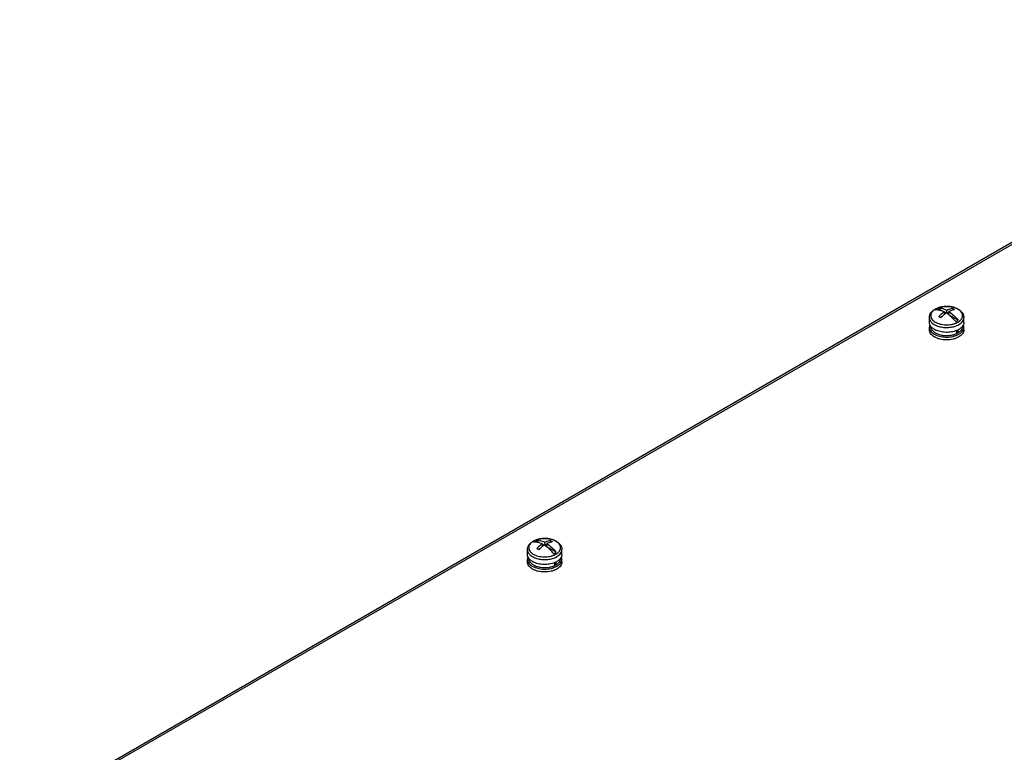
# Model space of a CAD drawing. Header units: millimetres. Extents: x 104 to 809, y 321 to 954.
# Tile 13 of 17: x 112 to 455, y 699 to 954. Entities that reach past the tile are written whole.
import ezdxf

# ---------------------------------------------------------------- set-up
doc = ezdxf.new("R2010")
doc.units = ezdxf.units.MM
doc.header["$LTSCALE"] = 82.95095
doc.layers.get('0').update_dxf_attribs({"linetype": 'CONTINUOUS'})

msp = doc.modelspace()

# ---------------------------------------------------------------- linework, layer by layer
at = {"color": 7, "linetype": 'Continuous'}
for p, q in [((592.46, 954.35), (112.46, 677.22)), ((113.51, 677.22), (593.21, 954.17)), ((429.31, 848.89), (429.31, 850.59)), ((433.8, 852.86), (432.14, 853.81)), ((433.73, 850.98), (433.13, 850.64)), ((434.54, 851.66), (434.54, 852.58)), ((435.12, 852.09), (434.54, 852.43)), ((435.38, 852.07), (435.38, 853.07)), ((436.08, 852.34), (435.49, 852)), ((436.08, 851.57), (436.08, 852.66)), ((439.33, 849.66), (436.25, 851.44)), ((437.36, 853.74), (437.36, 853.16)), ((441.31, 848.89), (441.31, 850.59)), ((429.31, 846.28), (429.31, 847.26)), ((441.31, 846.28), (441.31, 847.26)), ((438.8, 845.05), (438.81, 845.06)), ((438.8, 845.05), (438.81, 845.05)), ((438.81, 845.03), (438.81, 846.13)), ((439.16, 846.27), (439.16, 845.24)), ((293.79, 772.02), (292.13, 772.98)), ((294.53, 770.83), (294.53, 771.74)), ((295.38, 771.24), (295.38, 772.23)), ((296.08, 770.74), (296.08, 771.83)), ((297.36, 772.9), (297.36, 772.32)), ((289.3, 768.06), (289.3, 769.76)), ((293.72, 770.15), (293.12, 769.8)), ((295.12, 771.26), (294.53, 771.6)), ((296.08, 771.51), (295.48, 771.17)), ((299.32, 768.83), (296.24, 770.61)), ((301.3, 768.06), (301.3, 769.76)), ((289.3, 765.44), (289.3, 766.42)), ((298.8, 764.2), (298.8, 765.29)), ((299.15, 765.44), (299.15, 764.4)), ((301.3, 765.44), (301.3, 766.42)), ((298.79, 764.22), (298.8, 764.22)), ((298.8, 764.21), (298.81, 764.22))]:
    msp.add_line(p, q, dxfattribs=at)
for centre, radius, start, end in [((435.13, 846.1), 8.36, 101.0706, 105.3036), ((435.31, 844.88), 9.6, 89.1469, 93.431), ((433.41, 849.89), 4.16, 126.3183, 129.5648), ((434.15, 848.51), 5.75, 119.4622, 119.9993), ((433.92, 849.14), 5.08, 120.6563, 121.2822), ((433.97, 849.06), 5.17, 119.9989, 120.6562), ((434.02, 848.96), 5.28, 119.4621, 119.9991), ((434.12, 848.78), 5.49, 117.2678, 119.4498), ((436.6, 853.57), 5.28, 299.462, 299.9991), ((436.7, 853.08), 5.7, 299.4621, 299.9991), ((433.82, 848.59), 5.5, 238.3435, 239.8837), ((434.02, 851.56), 5.92, 239.9076, 242.6279), ((435.74, 851.95), 8.12, 286.3399, 288.4459), ((436.14, 850.65), 6.21, 293.6296, 294.2888), ((436.21, 850.52), 6.06, 294.287, 295.3912), ((436.39, 850.13), 5.62, 295.4757, 299.9198), ((436.33, 852.08), 6.49, 292.8, 297.3489), ((436.63, 851.5), 5.84, 297.3473, 299.9903), ((437.27, 848.76), 4, 307.2718, 310.7683), ((293.4, 769.06), 4.16, 126.3183, 129.5648), ((294.14, 767.68), 5.75, 119.4622, 119.9993), ((293.91, 768.31), 5.08, 120.6563, 121.2822), ((293.96, 768.23), 5.17, 119.9989, 120.6562), ((294.01, 768.13), 5.28, 119.4621, 119.9991), ((294.12, 767.94), 5.49, 117.2678, 119.4498), ((295.12, 765.27), 8.36, 101.0706, 105.3036), ((295.3, 764.04), 9.6, 89.1469, 93.431), ((294.02, 770.73), 5.92, 239.9076, 242.6279), ((296.33, 771.24), 6.49, 292.8, 297.3489), ((296.59, 772.74), 5.28, 299.462, 299.9991), ((296.63, 770.67), 5.84, 297.3473, 299.9903), ((296.69, 772.25), 5.7, 299.4621, 299.9991), ((297.26, 767.93), 4, 307.2718, 310.7683), ((293.81, 767.76), 5.5, 238.3435, 239.8837), ((295.74, 771.12), 8.12, 286.3399, 288.4459), ((296.14, 769.82), 6.21, 293.6296, 294.2888), ((296.2, 769.69), 6.06, 294.287, 295.3912), ((296.39, 769.3), 5.62, 295.4757, 299.9198)]:
    msp.add_arc(centre, radius, start, end, dxfattribs=at)
for points, knots in [([(431.32, 853.52), (431.76, 853.77), (432.74, 854.17), (434.33, 854.47), (435.99, 854.5), (437.6, 854.25), (438.84, 853.8), (439.69, 853.3), (440.24, 852.87), (440.69, 852.38), (441.04, 851.82), (441.26, 851.22), (441.31, 850.8), (441.31, 850.59)], [0, 0, 0, 0, 0.126689, 0.262485, 0.402143, 0.539084, 0.667653, 0.72795, 0.785578, 0.840954, 0.89472, 0.947555, 1, 1, 1, 1]), ([(432.92, 854.16), (432.81, 854.13), (432.36, 854), (431.92, 853.82), (431.61, 853.66)], [0, 0, 0, 0, 0.260122, 1, 1, 1, 1]), ([(434.73, 854.46), (434.63, 854.45), (434.23, 854.42), (433.82, 854.36), (433.52, 854.31)], [0, 0, 0, 0, 0.25282, 1, 1, 1, 1]), ([(436.58, 854.39), (436.49, 854.4), (436.11, 854.45), (435.74, 854.47), (435.45, 854.47)], [0, 0, 0, 0, 0.248192, 1, 1, 1, 1]), ([(437.32, 854.26), (437.26, 854.27), (437.01, 854.32), (436.77, 854.37), (436.58, 854.39)], [0, 0, 0, 0, 0.247317, 1, 1, 1, 1]), ([(438.27, 853.98), (438.19, 854.01), (437.88, 854.12), (437.56, 854.2), (437.32, 854.26)], [0, 0, 0, 0, 0.244353, 1, 1, 1, 1]), ([(439.04, 853.65), (438.98, 853.68), (438.73, 853.8), (438.47, 853.91), (438.27, 853.98)], [0, 0, 0, 0, 0.243086, 1, 1, 1, 1]), ([(429.31, 850.59), (429.31, 850.88), (429.41, 851.47), (429.83, 852.28), (430.47, 852.97), (430.99, 853.33), (431.27, 853.5)], [0, 0, 0, 0, 0.238674, 0.481255, 0.733201, 1, 1, 1, 1]), ([(429.31, 850.59), (429.31, 850.42), (429.35, 850.07), (429.55, 849.57), (429.88, 849.09), (430.48, 848.48), (431.52, 847.84), (433.01, 847.34), (434.69, 847.1), (436.42, 847.14), (438.05, 847.45), (439.06, 847.86), (439.51, 848.11)], [0, 0, 0, 0, 0.04285, 0.087454, 0.135237, 0.187122, 0.304162, 0.437586, 0.581767, 0.728936, 0.870792, 1, 1, 1, 1]), ([(430.75, 853.1), (430.57, 852.95), (430.24, 852.62), (429.89, 852.06), (429.73, 851.45), (429.77, 850.84), (430.01, 850.24), (430.35, 849.8), (430.7, 849.47), (431.12, 849.15), (431.73, 848.79), (432.57, 848.46), (433.83, 848.13), (435.18, 848.02), (436.52, 848.12), (437.26, 848.26), (437.73, 848.38), (438.03, 848.47), (438.33, 848.57), (438.61, 848.69), (438.88, 848.81), (439.07, 848.91), (439.19, 848.98)], [0, 0, 0, 0, 0.054759, 0.104189, 0.150033, 0.194981, 0.241993, 0.293427, 0.321291, 0.350661, 0.413848, 0.482561, 0.555746, 0.709365, 0.786624, 0.861798, 0.880087, 0.89813, 0.93335, 0.950528, 0.967369, 1, 1, 1, 1]), ([(431.28, 853.48), (431.25, 853.46), (431.14, 853.39), (431.02, 853.31), (430.94, 853.25)], [0, 0, 0, 0, 0.254634, 1, 1, 1, 1]), ([(431.69, 853.58), (431.65, 853.56), (431.52, 853.48), (431.39, 853.39), (431.29, 853.32)], [0, 0, 0, 0, 0.255832, 1, 1, 1, 1]), ([(431.29, 853.32), (431.81, 853.38), (432.64, 853.3), (433.71, 852.97), (434.26, 852.72), (434.54, 852.58)], [0, 0, 0, 0, 0.465164, 0.723436, 1, 1, 1, 1]), ([(432.14, 853.81), (432.1, 853.8), (431.95, 853.72), (431.8, 853.65), (431.69, 853.58)], [0, 0, 0, 0, 0.255162, 1, 1, 1, 1]), ([(435.38, 853.07), (435.11, 853.21), (434.56, 853.46), (433.49, 853.79), (432.66, 853.87), (432.14, 853.81)], [0, 0, 0, 0, 0.276564, 0.534836, 1, 1, 1, 1]), ([(434.54, 852.58), (434.36, 852.47), (433.66, 851.98), (433.01, 851.42), (432.56, 850.96)], [0, 0, 0, 0, 0.239557, 1, 1, 1, 1]), ([(432.56, 850.96), (432.61, 850.93), (432.85, 850.8), (433.08, 850.67), (433.26, 850.56)], [0, 0, 0, 0, 0.245075, 1, 1, 1, 1]), ([(434.53, 851.68), (434.42, 851.59), (433.98, 851.24), (433.56, 850.86), (433.26, 850.56)], [0, 0, 0, 0, 0.243758, 1, 1, 1, 1]), ([(435.24, 852.17), (435.18, 852.13), (434.94, 851.98), (434.7, 851.81), (434.53, 851.68)], [0, 0, 0, 0, 0.24584, 1, 1, 1, 1]), ([(436.08, 851.57), (436.01, 851.63), (435.74, 851.84), (435.45, 852.03), (435.24, 852.17)], [0, 0, 0, 0, 0.254978, 1, 1, 1, 1]), ([(437.36, 853.74), (437.2, 853.71), (436.52, 853.57), (435.86, 853.31), (435.38, 853.07)], [0, 0, 0, 0, 0.23516, 1, 1, 1, 1]), ([(438.06, 853.33), (437.9, 853.31), (437.22, 853.17), (436.56, 852.9), (436.08, 852.66)], [0, 0, 0, 0, 0.235169, 1, 1, 1, 1]), ([(436.08, 852.66), (436.68, 852.28), (437.85, 851.36), (438.85, 850.26), (439.33, 849.66)], [0, 0, 0, 0, 0.480234, 1, 1, 1, 1]), ([(438.48, 849.17), (438.3, 849.4), (437.57, 850.27), (436.75, 851.06), (436.08, 851.57)], [0, 0, 0, 0, 0.259411, 1, 1, 1, 1]), ([(438.06, 853.33), (438.01, 853.37), (437.78, 853.51), (437.54, 853.64), (437.36, 853.74)], [0, 0, 0, 0, 0.254944, 1, 1, 1, 1]), ([(439.58, 853.32), (439.54, 853.35), (439.36, 853.47), (439.18, 853.57), (439.04, 853.65)], [0, 0, 0, 0, 0.243294, 1, 1, 1, 1]), ([(439.24, 849), (439.47, 849.13), (439.74, 849.32), (440.01, 849.56), (440.1, 849.64), (440.18, 849.73), (440.28, 849.84), (440.43, 850.01), (440.58, 850.24), (440.77, 850.62), (440.89, 851.12), (440.84, 851.73), (440.59, 852.32), (440.16, 852.87), (439.79, 853.18), (439.58, 853.32)], [0, 0, 0, 0, 0.146928, 0.181403, 0.1983, 0.21498, 0.247667, 0.279516, 0.340791, 0.3993, 0.51041, 0.619721, 0.734432, 0.860179, 1, 1, 1, 1]), ([(439.55, 848.14), (439.82, 848.29), (440.29, 848.62), (440.86, 849.22), (441.22, 849.88), (441.31, 850.36), (441.31, 850.59)], [0, 0, 0, 0, 0.28981, 0.549047, 0.782229, 1, 1, 1, 1]), ([(430.06, 847.21), (429.83, 847.45), (429.54, 847.85), (429.34, 848.44), (429.31, 848.74), (429.31, 848.89)], [0, 0, 0, 0, 0.524856, 0.766018, 1, 1, 1, 1]), ([(429.48, 848.08), (429.43, 847.95), (429.34, 847.68), (429.31, 847.39), (429.31, 847.26)], [0, 0, 0, 0, 0.506889, 1, 1, 1, 1]), ([(429.31, 847.26), (429.31, 847.01), (429.41, 846.49), (429.67, 846.05), (429.84, 845.84)], [0, 0, 0, 0, 0.480616, 1, 1, 1, 1]), ([(429.81, 847.5), (429.81, 847.34), (429.85, 847.01), (430.05, 846.54), (430.36, 846.09), (430.63, 845.83), (430.78, 845.7)], [0, 0, 0, 0, 0.228096, 0.466016, 0.721655, 1, 1, 1, 1]), ([(431.06, 846.44), (430.96, 846.5), (430.6, 846.72), (430.27, 846.99), (430.06, 847.21)], [0, 0, 0, 0, 0.26481, 1, 1, 1, 1]), ([(438.48, 849.17), (438.52, 849.19), (438.67, 849.26), (438.82, 849.34), (438.93, 849.4)], [0, 0, 0, 0, 0.255162, 1, 1, 1, 1]), ([(438.93, 849.4), (438.96, 849.42), (439.1, 849.5), (439.23, 849.59), (439.33, 849.66)], [0, 0, 0, 0, 0.255832, 1, 1, 1, 1]), ([(440.56, 847.21), (440.49, 847.14), (440.19, 846.85), (439.83, 846.6), (439.55, 846.44)], [0, 0, 0, 0, 0.235697, 1, 1, 1, 1]), ([(439.88, 845.74), (440.03, 845.86), (440.28, 846.12), (440.58, 846.56), (440.77, 847.02), (440.81, 847.34), (440.81, 847.5)], [0, 0, 0, 0, 0.277469, 0.532882, 0.771169, 1, 1, 1, 1]), ([(441.31, 848.89), (441.31, 848.74), (441.28, 848.44), (441.08, 847.85), (440.79, 847.45), (440.56, 847.21)], [0, 0, 0, 0, 0.233984, 0.475142, 1, 1, 1, 1]), ([(440.72, 845.76), (440.9, 845.98), (441.13, 846.34), (441.28, 846.86), (441.31, 847.13), (441.31, 847.26)], [0, 0, 0, 0, 0.520228, 0.762975, 1, 1, 1, 1]), ([(441.31, 847.26), (441.31, 847.39), (441.28, 847.68), (441.19, 847.95), (441.14, 848.08)], [0, 0, 0, 0, 0.493121, 1, 1, 1, 1]), ([(430.93, 843.91), (430.69, 844.06), (430.24, 844.38), (429.72, 844.96), (429.39, 845.6), (429.31, 846.06), (429.31, 846.28)], [0, 0, 0, 0, 0.287877, 0.546435, 0.780397, 1, 1, 1, 1]), ([(429.84, 845.84), (429.88, 845.78), (430.06, 845.56), (430.27, 845.37), (430.44, 845.23)], [0, 0, 0, 0, 0.23939, 1, 1, 1, 1]), ([(430.44, 845.23), (430.66, 845.06), (431.15, 844.73), (431.97, 844.35), (432.9, 844.06), (434.25, 843.8), (435.99, 843.74), (437.37, 843.97), (438.03, 844.17)], [0, 0, 0, 0, 0.105518, 0.220608, 0.343907, 0.473375, 0.740294, 1, 1, 1, 1]), ([(430.78, 845.7), (430.81, 845.68), (430.93, 845.57), (431.06, 845.48), (431.16, 845.41)], [0, 0, 0, 0, 0.24409, 1, 1, 1, 1]), ([(439.55, 843.83), (439.26, 843.66), (438.62, 843.36), (437.21, 842.93), (435.3, 842.73), (433.39, 842.94), (431.98, 843.37), (431.35, 843.66), (431.06, 843.83)], [0, 0, 0, 0, 0.11429, 0.23761, 0.500153, 0.762613, 0.885839, 1, 1, 1, 1]), ([(431.16, 845.41), (431.22, 845.37), (431.46, 845.22), (431.71, 845.09), (431.91, 845)], [0, 0, 0, 0, 0.2415, 1, 1, 1, 1]), ([(438.85, 846.09), (438.27, 845.85), (436.99, 845.5), (435.01, 845.36), (433.07, 845.61), (431.84, 846.03), (431.3, 846.31)], [0, 0, 0, 0, 0.244459, 0.505553, 0.763693, 1, 1, 1, 1]), ([(431.91, 845), (432.3, 844.83), (433.16, 844.54), (434.52, 844.32), (435.93, 844.31), (436.87, 844.44), (437.32, 844.54)], [0, 0, 0, 0, 0.235202, 0.487515, 0.746299, 1, 1, 1, 1]), ([(437.32, 844.54), (437.44, 844.57), (437.88, 844.68), (438.32, 844.83), (438.63, 844.97)], [0, 0, 0, 0, 0.258514, 1, 1, 1, 1]), ([(438.31, 844.26), (438.42, 844.29), (438.85, 844.45), (439.26, 844.64), (439.55, 844.81)], [0, 0, 0, 0, 0.260386, 1, 1, 1, 1]), ([(439.2, 845.25), (439.24, 845.28), (439.41, 845.38), (439.58, 845.49), (439.69, 845.58)], [0, 0, 0, 0, 0.256722, 1, 1, 1, 1]), ([(441.31, 846.28), (441.31, 846.05), (441.22, 845.57), (440.86, 844.91), (440.29, 844.31), (439.82, 843.98), (439.55, 843.83)], [0, 0, 0, 0, 0.217771, 0.45095, 0.710187, 1, 1, 1, 1]), ([(439.55, 844.81), (439.67, 844.87), (440.1, 845.14), (440.49, 845.48), (440.72, 845.76)], [0, 0, 0, 0, 0.268341, 1, 1, 1, 1]), ([(289.3, 769.76), (289.3, 770.05), (289.4, 770.64), (289.82, 771.45), (290.46, 772.14), (290.98, 772.5), (291.27, 772.66)], [0, 0, 0, 0, 0.238674, 0.481255, 0.733201, 1, 1, 1, 1]), ([(290.75, 772.27), (290.56, 772.12), (290.23, 771.79), (289.88, 771.22), (289.72, 770.62), (289.76, 770), (290, 769.41), (290.34, 768.97), (290.69, 768.64), (291.11, 768.31), (291.73, 767.96), (292.57, 767.62), (293.83, 767.3), (295.17, 767.19), (296.51, 767.29), (297.25, 767.42), (297.73, 767.55), (298.03, 767.64), (298.32, 767.74), (298.6, 767.85), (298.87, 767.97), (299.06, 768.07), (299.19, 768.14)], [0, 0, 0, 0, 0.054759, 0.104189, 0.150033, 0.194981, 0.241993, 0.293427, 0.321291, 0.350661, 0.413848, 0.482561, 0.555746, 0.709365, 0.786624, 0.861798, 0.880087, 0.89813, 0.93335, 0.950528, 0.967369, 1, 1, 1, 1]), ([(291.28, 772.65), (291.25, 772.63), (291.13, 772.55), (291.02, 772.48), (290.93, 772.42)], [0, 0, 0, 0, 0.254634, 1, 1, 1, 1]), ([(291.68, 772.75), (291.65, 772.73), (291.51, 772.65), (291.38, 772.56), (291.28, 772.49)], [0, 0, 0, 0, 0.255832, 1, 1, 1, 1]), ([(291.28, 772.49), (291.8, 772.55), (292.63, 772.47), (293.7, 772.14), (294.25, 771.89), (294.53, 771.74)], [0, 0, 0, 0, 0.465164, 0.723436, 1, 1, 1, 1]), ([(291.31, 772.69), (291.76, 772.94), (292.74, 773.34), (294.33, 773.64), (295.98, 773.67), (297.59, 773.41), (298.83, 772.97), (299.68, 772.47), (300.23, 772.04), (300.69, 771.54), (301.03, 770.99), (301.25, 770.39), (301.3, 769.97), (301.3, 769.76)], [0, 0, 0, 0, 0.126689, 0.262485, 0.402143, 0.539084, 0.667653, 0.72795, 0.785578, 0.840954, 0.89472, 0.947555, 1, 1, 1, 1]), ([(292.92, 773.33), (292.8, 773.3), (292.35, 773.16), (291.91, 772.99), (291.6, 772.83)], [0, 0, 0, 0, 0.260122, 1, 1, 1, 1]), ([(292.13, 772.98), (292.09, 772.96), (291.94, 772.89), (291.79, 772.81), (291.68, 772.75)], [0, 0, 0, 0, 0.255162, 1, 1, 1, 1]), ([(295.38, 772.23), (295.1, 772.38), (294.55, 772.63), (293.48, 772.96), (292.65, 773.04), (292.13, 772.98)], [0, 0, 0, 0, 0.276564, 0.534836, 1, 1, 1, 1]), ([(294.53, 771.74), (294.36, 771.63), (293.65, 771.15), (293.01, 770.59), (292.55, 770.13)], [0, 0, 0, 0, 0.239557, 1, 1, 1, 1]), ([(294.73, 773.63), (294.63, 773.62), (294.22, 773.59), (293.82, 773.53), (293.52, 773.47)], [0, 0, 0, 0, 0.25282, 1, 1, 1, 1]), ([(297.36, 772.9), (297.19, 772.88), (296.51, 772.74), (295.85, 772.48), (295.38, 772.23)], [0, 0, 0, 0, 0.23516, 1, 1, 1, 1]), ([(296.57, 773.56), (296.48, 773.57), (296.11, 773.62), (295.73, 773.64), (295.45, 773.64)], [0, 0, 0, 0, 0.248192, 1, 1, 1, 1]), ([(298.06, 772.5), (297.89, 772.47), (297.21, 772.33), (296.55, 772.07), (296.08, 771.83)], [0, 0, 0, 0, 0.235169, 1, 1, 1, 1]), ([(296.08, 771.83), (296.68, 771.45), (297.84, 770.53), (298.84, 769.43), (299.32, 768.83)], [0, 0, 0, 0, 0.480234, 1, 1, 1, 1]), ([(297.31, 773.43), (297.25, 773.44), (297.01, 773.49), (296.76, 773.53), (296.57, 773.56)], [0, 0, 0, 0, 0.247317, 1, 1, 1, 1]), ([(298.26, 773.15), (298.19, 773.18), (297.88, 773.28), (297.56, 773.37), (297.31, 773.43)], [0, 0, 0, 0, 0.244353, 1, 1, 1, 1]), ([(298.06, 772.5), (298, 772.54), (297.77, 772.68), (297.54, 772.81), (297.36, 772.9)], [0, 0, 0, 0, 0.254944, 1, 1, 1, 1]), ([(299.03, 772.81), (298.97, 772.85), (298.72, 772.97), (298.46, 773.08), (298.26, 773.15)], [0, 0, 0, 0, 0.243086, 1, 1, 1, 1]), ([(299.57, 772.49), (299.53, 772.52), (299.35, 772.64), (299.17, 772.74), (299.03, 772.81)], [0, 0, 0, 0, 0.243294, 1, 1, 1, 1]), ([(299.23, 768.17), (299.46, 768.3), (299.73, 768.49), (300, 768.72), (300.09, 768.81), (300.18, 768.9), (300.28, 769), (300.42, 769.18), (300.57, 769.41), (300.76, 769.78), (300.89, 770.28), (300.83, 770.9), (300.58, 771.49), (300.15, 772.04), (299.78, 772.34), (299.57, 772.49)], [0, 0, 0, 0, 0.146928, 0.181403, 0.1983, 0.21498, 0.247667, 0.279516, 0.340791, 0.3993, 0.51041, 0.619721, 0.734432, 0.860179, 1, 1, 1, 1]), ([(289.3, 769.76), (289.3, 769.59), (289.35, 769.24), (289.55, 768.74), (289.87, 768.26), (290.48, 767.64), (291.51, 767.01), (293.01, 766.5), (294.68, 766.26), (296.41, 766.3), (298.05, 766.62), (299.05, 767.03), (299.5, 767.28)], [0, 0, 0, 0, 0.04285, 0.087454, 0.135237, 0.187122, 0.304162, 0.437586, 0.581767, 0.728936, 0.870792, 1, 1, 1, 1]), ([(292.55, 770.13), (292.61, 770.1), (292.85, 769.97), (293.08, 769.83), (293.25, 769.72)], [0, 0, 0, 0, 0.245075, 1, 1, 1, 1]), ([(294.53, 770.84), (294.42, 770.76), (293.97, 770.41), (293.55, 770.03), (293.25, 769.72)], [0, 0, 0, 0, 0.243758, 1, 1, 1, 1]), ([(295.23, 771.34), (295.17, 771.3), (294.93, 771.14), (294.7, 770.98), (294.53, 770.84)], [0, 0, 0, 0, 0.24584, 1, 1, 1, 1]), ([(296.08, 770.74), (296.01, 770.8), (295.73, 771), (295.45, 771.2), (295.23, 771.34)], [0, 0, 0, 0, 0.254978, 1, 1, 1, 1]), ([(298.47, 768.34), (298.29, 768.57), (297.56, 769.44), (296.74, 770.23), (296.08, 770.74)], [0, 0, 0, 0, 0.259411, 1, 1, 1, 1]), ([(298.47, 768.34), (298.51, 768.36), (298.67, 768.43), (298.81, 768.51), (298.92, 768.57)], [0, 0, 0, 0, 0.255162, 1, 1, 1, 1]), ([(298.92, 768.57), (298.96, 768.59), (299.09, 768.67), (299.23, 768.76), (299.32, 768.83)], [0, 0, 0, 0, 0.255832, 1, 1, 1, 1]), ([(299.55, 767.31), (299.81, 767.46), (300.29, 767.79), (300.86, 768.39), (301.22, 769.05), (301.3, 769.53), (301.3, 769.76)], [0, 0, 0, 0, 0.28981, 0.549047, 0.782229, 1, 1, 1, 1]), ([(290.05, 766.38), (289.82, 766.62), (289.54, 767.02), (289.34, 767.61), (289.3, 767.91), (289.3, 768.06)], [0, 0, 0, 0, 0.524856, 0.766018, 1, 1, 1, 1]), ([(289.48, 767.25), (289.42, 767.12), (289.33, 766.85), (289.3, 766.56), (289.3, 766.42)], [0, 0, 0, 0, 0.506889, 1, 1, 1, 1]), ([(289.3, 766.42), (289.3, 766.18), (289.4, 765.66), (289.67, 765.21), (289.83, 765)], [0, 0, 0, 0, 0.480616, 1, 1, 1, 1]), ([(290.92, 763.08), (290.68, 763.23), (290.24, 763.55), (289.71, 764.13), (289.38, 764.77), (289.3, 765.22), (289.3, 765.44)], [0, 0, 0, 0, 0.287877, 0.546435, 0.780397, 1, 1, 1, 1]), ([(289.8, 766.67), (289.8, 766.51), (289.85, 766.18), (290.04, 765.71), (290.35, 765.26), (290.62, 764.99), (290.77, 764.87)], [0, 0, 0, 0, 0.228096, 0.466016, 0.721655, 1, 1, 1, 1]), ([(289.83, 765), (289.87, 764.95), (290.05, 764.73), (290.27, 764.53), (290.44, 764.4)], [0, 0, 0, 0, 0.23939, 1, 1, 1, 1]), ([(291.05, 765.61), (290.95, 765.67), (290.6, 765.89), (290.26, 766.16), (290.05, 766.38)], [0, 0, 0, 0, 0.26481, 1, 1, 1, 1]), ([(290.77, 764.87), (290.8, 764.84), (290.93, 764.74), (291.06, 764.65), (291.16, 764.58)], [0, 0, 0, 0, 0.24409, 1, 1, 1, 1]), ([(298.84, 765.26), (298.26, 765.01), (296.99, 764.66), (295.01, 764.53), (293.06, 764.77), (291.84, 765.2), (291.3, 765.48)], [0, 0, 0, 0, 0.244459, 0.505553, 0.763693, 1, 1, 1, 1]), ([(300.55, 766.38), (300.49, 766.31), (300.18, 766.01), (299.83, 765.77), (299.55, 765.61)], [0, 0, 0, 0, 0.235697, 1, 1, 1, 1]), ([(301.3, 765.44), (301.3, 765.21), (301.22, 764.74), (300.86, 764.07), (300.29, 763.47), (299.81, 763.15), (299.55, 762.99)], [0, 0, 0, 0, 0.217771, 0.45095, 0.710187, 1, 1, 1, 1]), ([(299.55, 763.97), (299.66, 764.04), (300.09, 764.31), (300.48, 764.64), (300.72, 764.93)], [0, 0, 0, 0, 0.268341, 1, 1, 1, 1]), ([(299.87, 764.9), (300.02, 765.03), (300.28, 765.29), (300.58, 765.73), (300.76, 766.19), (300.8, 766.51), (300.8, 766.67)], [0, 0, 0, 0, 0.277469, 0.532882, 0.771169, 1, 1, 1, 1]), ([(301.3, 768.06), (301.3, 767.91), (301.27, 767.61), (301.07, 767.02), (300.78, 766.62), (300.55, 766.38)], [0, 0, 0, 0, 0.233984, 0.475142, 1, 1, 1, 1]), ([(300.72, 764.93), (300.9, 765.15), (301.12, 765.51), (301.28, 766.03), (301.3, 766.29), (301.3, 766.42)], [0, 0, 0, 0, 0.520228, 0.762975, 1, 1, 1, 1]), ([(301.3, 766.42), (301.3, 766.56), (301.27, 766.84), (301.19, 767.12), (301.13, 767.25)], [0, 0, 0, 0, 0.493121, 1, 1, 1, 1]), ([(290.44, 764.4), (290.65, 764.22), (291.14, 763.9), (291.97, 763.52), (292.89, 763.23), (294.24, 762.97), (295.98, 762.91), (297.36, 763.14), (298.02, 763.33)], [0, 0, 0, 0, 0.105518, 0.220608, 0.343907, 0.473375, 0.740294, 1, 1, 1, 1]), ([(299.55, 762.99), (299.25, 762.83), (298.62, 762.53), (297.21, 762.1), (295.3, 761.89), (293.38, 762.1), (291.97, 762.53), (291.34, 762.83), (291.05, 763)], [0, 0, 0, 0, 0.11429, 0.23761, 0.500153, 0.762613, 0.885839, 1, 1, 1, 1]), ([(291.16, 764.58), (291.22, 764.54), (291.45, 764.39), (291.71, 764.26), (291.9, 764.17)], [0, 0, 0, 0, 0.2415, 1, 1, 1, 1]), ([(291.9, 764.17), (292.3, 763.99), (293.15, 763.71), (294.51, 763.49), (295.92, 763.48), (296.86, 763.61), (297.32, 763.71)], [0, 0, 0, 0, 0.235202, 0.487515, 0.746299, 1, 1, 1, 1]), ([(297.32, 763.71), (297.43, 763.74), (297.88, 763.85), (298.31, 764), (298.62, 764.14)], [0, 0, 0, 0, 0.258514, 1, 1, 1, 1]), ([(298.31, 763.42), (298.42, 763.46), (298.84, 763.61), (299.26, 763.81), (299.55, 763.97)], [0, 0, 0, 0, 0.260386, 1, 1, 1, 1]), ([(299.19, 764.42), (299.24, 764.45), (299.41, 764.55), (299.57, 764.66), (299.69, 764.75)], [0, 0, 0, 0, 0.256722, 1, 1, 1, 1])]:
    msp.add_open_spline(points, degree=3, knots=knots, dxfattribs=at)

doc.saveas('drawing.dxf')
